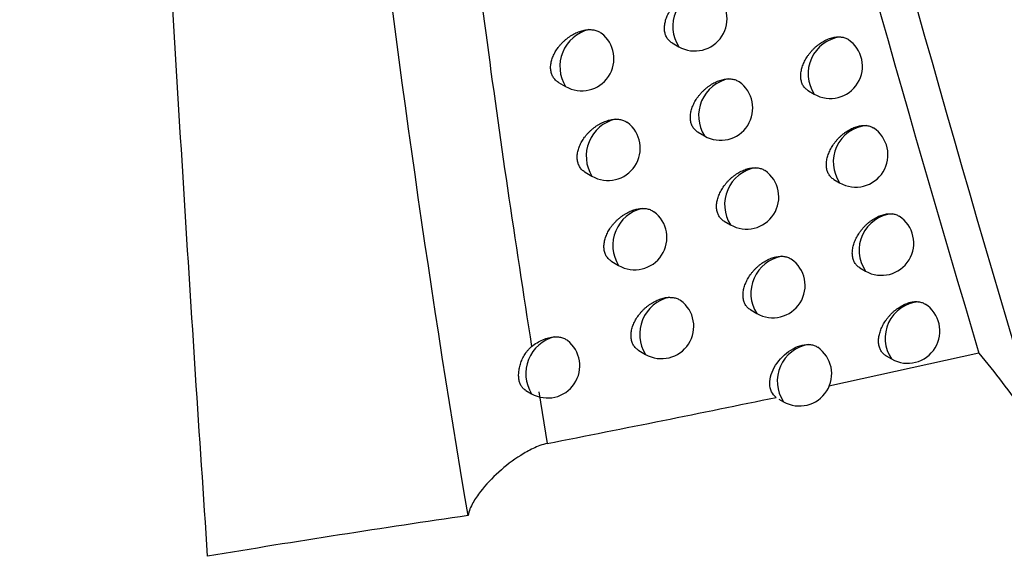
# Model space of a CAD drawing. Header units: millimetres. Extents: x -0.41 to 0.79, y -0.23 to 0.59.
# Tile 76 of 83: x 0.60524 to 0.62053, y 0.3038 to 0.31214. Entities that reach past the tile are written whole.
import ezdxf

# ---------------------------------------------------------------- set-up
doc = ezdxf.new("R2010")
doc.units = ezdxf.units.MM

msp = doc.modelspace()

# ---------------------------------------------------------------- linework, layer by layer
at = {"color": 7, "linetype": 'Continuous', "lineweight": 25}
for p, q in [((0.6153730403, 0.3117761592), (0.615472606, 0.3117186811)), ((0.6136092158, 0.3111615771), (0.6137171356, 0.3110992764)), ((0.6174857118, 0.3110330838), (0.6175753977, 0.3109813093)), ((0.6157745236, 0.3103881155), (0.6158724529, 0.3103315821)), ((0.6140202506, 0.3097680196), (0.6141263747, 0.3097067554)), ((0.6178831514, 0.3096551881), (0.6179713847, 0.3096042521)), ((0.6161803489, 0.3090053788), (0.6162766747, 0.3089497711)), ((0.6144354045, 0.3083798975), (0.61453977, 0.3083196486)), ((0.6182851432, 0.3082824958), (0.6183719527, 0.3082323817)), ((0.6165905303, 0.3076279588), (0.6166852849, 0.3075732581)), ((0.6148546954, 0.3069972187), (0.6149573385, 0.3069379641)), ((0.620133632, 0.3069584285), (0.6178051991, 0.3064446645)), ((0.6186916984, 0.3069150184), (0.6187771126, 0.3068657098)), ((0.6130979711, 0.3063785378), (0.6131877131, 0.3063267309)), ((0.6133010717, 0.3063561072), (0.61343273, 0.3055525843)), ((0.617027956, 0.3062426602), (0.6170982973, 0.306202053))]:
    msp.add_line(p, q, dxfattribs=at)
at = {"color": 9, "linetype": 'Continuous', "lineweight": 25}
for centre, radius, start, end in [((0.6159683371, 0.3120318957), 0.0005863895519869, 101.8116441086, 212.2856611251), ((0.6142183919, 0.3114108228), 0.0005901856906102, 103.9363184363, 211.8622405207), ((0.6180599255, 0.3112976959), 0.0005786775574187, 98.0004395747, 213.1437054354), ((0.6163667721, 0.3106452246), 0.000585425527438, 101.3299660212, 212.3948759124), ((0.6146266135, 0.3100186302), 0.000589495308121, 103.5704691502, 211.941549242), ((0.6184441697, 0.3099256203), 0.0005716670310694, 96.4043229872, 214.2052907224), ((0.6167694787, 0.3092638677), 0.0005843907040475, 100.8197242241, 212.5120569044), ((0.6150389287, 0.3086318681), 0.0005887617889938, 103.1844732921, 212.025626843), ((0.6188429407, 0.3085541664), 0.0005704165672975, 95.7011641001, 214.3413657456), ((0.6171764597, 0.3078878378), 0.0005832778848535, 100.2787966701, 212.6380821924), ((0.6154553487, 0.3072505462), 0.0005879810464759, 102.7770773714, 212.1149329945), ((0.6192461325, 0.3071879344), 0.0005690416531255, 94.95052459, 214.4897284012), ((0.6136901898, 0.3066379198), 0.00059103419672, 104.5365976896, 211.7703536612), ((0.6175792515, 0.3065208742), 0.0005770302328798, 98.938644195, 213.5401267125)]:
    msp.add_arc(centre, radius, start, end, dxfattribs=at)
at = {"color": 7, "linetype": 'Continuous', "lineweight": 25}
for centre, radius, start, end in [((0.6157225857, 0.3121517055), 0.0005, 240.0026882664, 54.3621730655), ((0.6139671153, 0.3115323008), 0.0005, 240.0026882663, 52.5585730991), ((0.6178253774, 0.3114143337), 0.0005, 240.0026882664, 56.4522816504), ((0.6161224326, 0.3107646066), 0.0005000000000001, 240.0026882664, 54.6998657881), ((0.6143763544, 0.3101397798), 0.0005, 240.0026882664, 52.9325704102), ((0.6182213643, 0.3100372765), 0.0005, 240.0026882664, 56.7312691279), ((0.6165266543, 0.3093827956), 0.0005, 240.0026882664, 55.0247046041), ((0.6147897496, 0.3087526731), 0.0005, 240.0026882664, 53.2932797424), ((0.6186219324, 0.3086654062), 0.0005, 240.0026882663, 57.0929988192), ((0.6169352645, 0.3080062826), 0.0005, 240.0026882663, 55.336219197), ((0.6152073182, 0.3073709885), 0.0005, 240.0026882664, 53.7312536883), ((0.6190270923, 0.3072987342), 0.0005, 240.0026882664, 57.3675830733), ((0.6134376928, 0.3067597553), 0.0005, 240.0026882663, 52.0188059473), ((0.617348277, 0.3066350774), 0.0005, 240.0026882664, 55.6337953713)]:
    msp.add_arc(centre, radius, start, end, dxfattribs=at)
for points, knots in [([(0.6314185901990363, 0.2992218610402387), (0.6300905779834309, 0.3036907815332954), (0.6288531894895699, 0.3082407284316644), (0.6265641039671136, 0.3174890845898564), (0.6255115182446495, 0.3221884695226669), (0.6235912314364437, 0.3317379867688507), (0.6227231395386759, 0.3365901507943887), (0.621173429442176, 0.3464258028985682), (0.6204916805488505, 0.3514111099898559), (0.6193162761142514, 0.3615171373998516), (0.6188208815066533, 0.3666406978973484), (0.6180186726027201, 0.3769958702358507), (0.6177118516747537, 0.3822298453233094), (0.617073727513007, 0.3981004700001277), (0.6170211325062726, 0.4089051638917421), (0.6173551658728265, 0.4199370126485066)], [0, 0, 0, 0, 0.125, 0.125, 0.2500000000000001, 0.2500000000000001, 0.3750000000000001, 0.3750000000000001, 0.5000000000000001, 0.5000000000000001, 0.6250000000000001, 0.6250000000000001, 0.7500000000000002, 0.7500000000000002, 1, 1, 1, 1]), ([(0.6081601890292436, 0.3037992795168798), (0.6080972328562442, 0.3047400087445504), (0.6079718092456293, 0.3066141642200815), (0.6077941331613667, 0.3094206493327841), (0.6076248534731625, 0.3122096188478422), (0.6074644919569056, 0.3149813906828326), (0.6073126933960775, 0.3177357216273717), (0.6071693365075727, 0.3204725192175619), (0.6070342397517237, 0.3231916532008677), (0.6069072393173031, 0.3258930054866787), (0.6067881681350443, 0.3285764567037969), (0.6066768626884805, 0.3312418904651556), (0.6065731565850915, 0.3338891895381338), (0.6064768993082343, 0.3365182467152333), (0.6063878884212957, 0.3391289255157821), (0.6063061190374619, 0.341721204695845), (0.6062308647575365, 0.344294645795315), (0.606186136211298, 0.3460058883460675), (0.6061638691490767, 0.3468577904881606)], [0, 0, 0, 0, 0.0663551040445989, 0.132195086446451, 0.1975202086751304, 0.2623307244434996, 0.3266268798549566, 0.3904089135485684, 0.4536770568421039, 0.5164315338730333, 0.5786725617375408, 0.6404003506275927, 0.7016151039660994, 0.7623170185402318, 0.8225062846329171, 0.8821830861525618, 0.9413476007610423, 1, 1, 1, 1]), ([(0.506497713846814, 0.3192110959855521), (0.5094315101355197, 0.3161644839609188), (0.5125706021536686, 0.3131626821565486), (0.5167535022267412, 0.3094669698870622), (0.5176035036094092, 0.3087302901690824), (0.5193254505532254, 0.3072661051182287), (0.5201977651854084, 0.3065382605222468), (0.5228485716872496, 0.3043674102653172), (0.5246608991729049, 0.3029370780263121), (0.5339463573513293, 0.2958692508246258), (0.5420874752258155, 0.2904819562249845), (0.5553829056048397, 0.2828069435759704), (0.5599638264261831, 0.2803352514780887), (0.5694165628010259, 0.2755646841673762), (0.5742890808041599, 0.2732655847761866), (0.5818177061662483, 0.269946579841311), (0.5843639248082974, 0.2688618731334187), (0.5882387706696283, 0.2672675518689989), (0.5895399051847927, 0.2667414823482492), (0.5921534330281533, 0.265703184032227), (0.5934667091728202, 0.2651905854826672), (0.6000654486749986, 0.2626601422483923), (0.6054478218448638, 0.2607397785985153), (0.6109324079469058, 0.2589222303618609)], [0, 0, 0, 0, 0.1250000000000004, 0.1250000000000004, 0.1562500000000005, 0.1562500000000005, 0.1875000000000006, 0.1875000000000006, 0.2500000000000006, 0.2500000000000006, 0.5000000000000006, 0.5000000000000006, 0.6250000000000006, 0.6250000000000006, 0.7500000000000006, 0.7500000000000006, 0.8125000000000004, 0.8125000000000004, 0.8437500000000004, 0.8437500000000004, 0.8750000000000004, 0.8750000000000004, 1, 1, 1, 1]), ([(0.6117376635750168, 0.3181716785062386), (0.6117646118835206, 0.3179134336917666), (0.6118186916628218, 0.3173951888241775), (0.6119597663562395, 0.3161023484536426), (0.6121722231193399, 0.3142771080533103), (0.6124758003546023, 0.3119099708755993), (0.6128119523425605, 0.3094945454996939), (0.6130621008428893, 0.3078770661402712), (0.6131887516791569, 0.3070581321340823)], [0, 0, 0, 0, 0.0688124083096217, 0.1380925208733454, 0.3452698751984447, 0.5579613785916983, 0.7761946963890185, 1, 1, 1, 1]), ([(0.6153731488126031, 0.3117763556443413), (0.615371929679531, 0.3117769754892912), (0.6153620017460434, 0.3117820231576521), (0.6153454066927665, 0.3117943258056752), (0.6153234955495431, 0.3118133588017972), (0.6153041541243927, 0.3118356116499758), (0.6152877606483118, 0.3118600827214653), (0.6152744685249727, 0.3118864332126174), (0.6152641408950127, 0.3119144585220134), (0.615256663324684, 0.3119446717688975), (0.6152523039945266, 0.3119762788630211), (0.6152509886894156, 0.3120088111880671), (0.6152525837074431, 0.3120421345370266), (0.6152571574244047, 0.3120767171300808), (0.6152646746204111, 0.3121118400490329), (0.6152749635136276, 0.3121470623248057), (0.6152879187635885, 0.3121822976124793), (0.6153036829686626, 0.3122178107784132), (0.6153220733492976, 0.3122530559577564), (0.615342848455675, 0.3122876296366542), (0.615365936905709, 0.3123214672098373), (0.6153914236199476, 0.3123546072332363), (0.6154190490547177, 0.3123866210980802), (0.615448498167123, 0.312417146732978), (0.6154797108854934, 0.3124461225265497), (0.6155126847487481, 0.3124734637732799), (0.6155470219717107, 0.3124987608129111), (0.6155823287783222, 0.3125217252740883), (0.615618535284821, 0.3125423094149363), (0.6156556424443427, 0.3125604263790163), (0.6156930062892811, 0.3125756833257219), (0.6157301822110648, 0.3125879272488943), (0.6157671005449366, 0.3125971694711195), (0.6158038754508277, 0.3126033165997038), (0.6158308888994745, 0.3126055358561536), (0.6158455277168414, 0.3126058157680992), (0.615848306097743, 0.3126058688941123)], [0, 0, 0, 0, 0.0042899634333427, 0.0349350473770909, 0.0658012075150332, 0.0973737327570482, 0.1291941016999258, 0.1590599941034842, 0.1891392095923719, 0.2198954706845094, 0.2508871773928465, 0.2802579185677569, 0.3098335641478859, 0.3400534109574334, 0.3704946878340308, 0.3998705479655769, 0.4294462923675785, 0.4596456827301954, 0.4900575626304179, 0.5199196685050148, 0.5499819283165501, 0.5806670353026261, 0.6115638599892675, 0.6421769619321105, 0.6729953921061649, 0.7044548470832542, 0.7361332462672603, 0.7674349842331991, 0.7989499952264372, 0.8311359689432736, 0.8635533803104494, 0.8951687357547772, 0.9270047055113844, 0.9595408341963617, 0.9923210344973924, 0.9999999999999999, 0.9999999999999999, 0.9999999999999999, 0.9999999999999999]), ([(0.6136093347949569, 0.3111617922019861), (0.6136079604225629, 0.3111624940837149), (0.6135976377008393, 0.3111677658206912), (0.6135804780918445, 0.3111804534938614), (0.6135579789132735, 0.3111999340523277), (0.613538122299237, 0.3112226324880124), (0.6135213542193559, 0.3112474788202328), (0.61350781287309, 0.3112741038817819), (0.6134973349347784, 0.3113022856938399), (0.6134897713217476, 0.3113326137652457), (0.6134854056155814, 0.3113642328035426), (0.6134841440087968, 0.3113966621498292), (0.6134858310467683, 0.3114297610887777), (0.61349053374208, 0.3114640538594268), (0.6134982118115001, 0.3114988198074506), (0.6135086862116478, 0.3115336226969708), (0.61352184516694, 0.3115683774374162), (0.6135378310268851, 0.3116033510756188), (0.6135564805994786, 0.3116380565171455), (0.6135775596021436, 0.3116720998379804), (0.6136010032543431, 0.311705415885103), (0.6136268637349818, 0.3117379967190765), (0.6136549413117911, 0.311769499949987), (0.6136849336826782, 0.311799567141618), (0.613716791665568, 0.3118281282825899), (0.6137504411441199, 0.3118550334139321), (0.6137855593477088, 0.3118799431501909), (0.613821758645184, 0.3119025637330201), (0.6138589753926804, 0.3119228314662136), (0.6138971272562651, 0.3119406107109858), (0.6139346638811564, 0.3119551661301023), (0.6139711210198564, 0.3119666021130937), (0.6140064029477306, 0.3119750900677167), (0.6140416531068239, 0.3119811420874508), (0.61406469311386, 0.3119828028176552), (0.6140762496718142, 0.3119836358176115)], [0, 0, 0, 0, 0.0048077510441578, 0.0361103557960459, 0.06764126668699, 0.0999044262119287, 0.1324256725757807, 0.1627066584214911, 0.1932057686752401, 0.2243985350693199, 0.25583302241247, 0.2854616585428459, 0.3152974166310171, 0.3457839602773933, 0.3764939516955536, 0.4061141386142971, 0.4359349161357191, 0.4663798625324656, 0.4970367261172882, 0.5272669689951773, 0.5576979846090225, 0.5887515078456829, 0.6200156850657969, 0.651210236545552, 0.6826119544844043, 0.7146584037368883, 0.7469242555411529, 0.7790298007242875, 0.8113526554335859, 0.84435829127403, 0.8775991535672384, 0.9077320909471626, 0.9380448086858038, 0.9689241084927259, 1, 1, 1, 1]), ([(0.6140762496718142, 0.3119836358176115), (0.6140984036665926, 0.3119836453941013), (0.6141319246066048, 0.3119836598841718), (0.6141733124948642, 0.3119756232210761), (0.6142029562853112, 0.3119668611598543), (0.6142304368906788, 0.3119550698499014), (0.6142531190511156, 0.3119426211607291), (0.6142657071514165, 0.3119329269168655), (0.6142707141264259, 0.3119290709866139)], [0, 0, 0, 0, 0.2969706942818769, 0.4493427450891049, 0.6028355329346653, 0.751471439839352, 0.9011466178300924, 1, 1, 1, 1]), ([(0.6174858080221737, 0.3110332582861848), (0.6174847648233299, 0.3110337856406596), (0.6174752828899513, 0.3110385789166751), (0.6174593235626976, 0.3110504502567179), (0.6174380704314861, 0.3110689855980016), (0.6174193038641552, 0.3110907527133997), (0.6174033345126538, 0.311114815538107), (0.6173903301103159, 0.3111408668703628), (0.6173801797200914, 0.3111687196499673), (0.617372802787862, 0.3111988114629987), (0.6173684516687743, 0.3112304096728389), (0.6173670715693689, 0.3112630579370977), (0.6173685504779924, 0.3112966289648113), (0.6173729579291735, 0.3113315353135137), (0.617380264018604, 0.3113670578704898), (0.6173903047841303, 0.3114027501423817), (0.6174029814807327, 0.3114385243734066), (0.6174184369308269, 0.3114746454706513), (0.6174364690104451, 0.3115105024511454), (0.6174568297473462, 0.3115456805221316), (0.6174794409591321, 0.311580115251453), (0.6175044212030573, 0.311613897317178), (0.6175314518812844, 0.3116465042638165), (0.6175602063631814, 0.3116775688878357), (0.6175906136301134, 0.311707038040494), (0.6176227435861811, 0.3117348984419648), (0.6176561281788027, 0.3117606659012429), (0.6176903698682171, 0.3117840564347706), (0.6177253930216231, 0.3118050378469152), (0.6177612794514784, 0.3118235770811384), (0.6177973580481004, 0.3118392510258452), (0.6178331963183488, 0.3118519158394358), (0.6178687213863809, 0.3118615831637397), (0.6179041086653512, 0.3118682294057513), (0.6179343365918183, 0.3118711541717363), (0.6179594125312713, 0.3118717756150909), (0.617972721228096, 0.3118710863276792), (0.6179793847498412, 0.3118707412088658)], [0, 0, 0, 0, 0.0036617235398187, 0.0332824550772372, 0.0631145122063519, 0.0936192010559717, 0.1243588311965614, 0.153444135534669, 0.1827354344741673, 0.2126792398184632, 0.2428494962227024, 0.2715975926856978, 0.3005458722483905, 0.3301239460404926, 0.35991876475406, 0.388681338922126, 0.4176406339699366, 0.4472154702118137, 0.4770008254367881, 0.5061149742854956, 0.5354261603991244, 0.5653528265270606, 0.5954896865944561, 0.6251309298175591, 0.6549730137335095, 0.6854440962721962, 0.7161308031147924, 0.7462377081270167, 0.7765510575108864, 0.8075146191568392, 0.838702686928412, 0.8690029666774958, 0.8995146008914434, 0.9306959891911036, 0.9621103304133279, 0.9810290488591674, 1, 1, 1, 1]), ([(0.6179793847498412, 0.3118707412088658), (0.6179992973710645, 0.3118682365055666), (0.6180294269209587, 0.3118644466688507), (0.6180653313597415, 0.3118511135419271), (0.6180865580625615, 0.3118410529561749), (0.6180977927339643, 0.3118332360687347), (0.6181012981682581, 0.3118307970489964)], [0, 0, 0, 0, 0.4416255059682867, 0.6682182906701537, 0.8964777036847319, 1, 1, 1, 1]), ([(0.6157746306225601, 0.3103883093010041), (0.6157734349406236, 0.3103889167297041), (0.6157635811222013, 0.3103939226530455), (0.6157470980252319, 0.3104061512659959), (0.6157253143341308, 0.3104250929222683), (0.615706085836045, 0.3104472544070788), (0.6156897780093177, 0.3104716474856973), (0.6156765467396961, 0.3104979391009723), (0.6156662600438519, 0.3105259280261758), (0.6156588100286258, 0.3105561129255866), (0.6156544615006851, 0.3105877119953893), (0.6156531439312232, 0.3106202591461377), (0.6156547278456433, 0.3106536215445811), (0.6156592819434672, 0.3106882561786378), (0.6156667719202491, 0.3107234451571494), (0.6156770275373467, 0.3107587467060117), (0.6156899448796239, 0.3107940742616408), (0.6157056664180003, 0.3108296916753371), (0.6157240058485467, 0.3108650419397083), (0.6157447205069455, 0.3108997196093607), (0.6157677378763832, 0.3109336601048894), (0.6157931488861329, 0.3109669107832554), (0.6158206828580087, 0.3109990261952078), (0.6158500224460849, 0.3110296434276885), (0.6158811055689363, 0.3110587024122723), (0.6159139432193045, 0.3110861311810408), (0.6159481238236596, 0.3111115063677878), (0.6159832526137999, 0.3111345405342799), (0.6160192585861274, 0.3111551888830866), (0.6160561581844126, 0.3111733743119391), (0.616093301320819, 0.3111886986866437), (0.6161302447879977, 0.3112010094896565), (0.6161669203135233, 0.3112103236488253), (0.6162034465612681, 0.3112165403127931), (0.6162317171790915, 0.3112189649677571), (0.6162476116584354, 0.311219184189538), (0.6162517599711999, 0.3112192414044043)], [0, 0, 0, 0, 0.004212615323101, 0.0347168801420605, 0.0654407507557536, 0.0968657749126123, 0.1285365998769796, 0.1583072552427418, 0.1882902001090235, 0.2189466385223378, 0.2498371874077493, 0.2791437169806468, 0.3086546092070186, 0.3388080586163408, 0.3691824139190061, 0.3984979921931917, 0.4280132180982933, 0.4581516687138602, 0.4885026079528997, 0.5182814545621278, 0.5482602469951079, 0.578861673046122, 0.6096749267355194, 0.6401643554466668, 0.6708586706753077, 0.702193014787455, 0.7337461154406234, 0.7648825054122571, 0.7962313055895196, 0.8282485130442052, 0.8604963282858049, 0.8919224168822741, 0.9235678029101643, 0.955908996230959, 0.9884926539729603, 1, 1, 1, 1]), ([(0.6162517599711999, 0.3112192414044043), (0.6162623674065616, 0.3112189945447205), (0.6162836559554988, 0.3112184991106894), (0.6163142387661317, 0.3112139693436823), (0.6163437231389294, 0.3112066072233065), (0.6163712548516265, 0.3111960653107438), (0.6163938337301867, 0.3111847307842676), (0.6164061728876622, 0.3111758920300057), (0.6164109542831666, 0.3111724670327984)], [0, 0, 0, 0, 0.1751075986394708, 0.3514314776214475, 0.5315909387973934, 0.7130755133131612, 0.8888174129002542, 1, 1, 1, 1]), ([(0.6140203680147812, 0.3097682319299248), (0.6140190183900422, 0.309768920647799), (0.6140087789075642, 0.3097741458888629), (0.6139917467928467, 0.3097867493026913), (0.6139693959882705, 0.309806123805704), (0.613949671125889, 0.3098287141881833), (0.6139330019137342, 0.3098534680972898), (0.6139195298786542, 0.3098800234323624), (0.6139090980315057, 0.3099081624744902), (0.6139015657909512, 0.3099384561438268), (0.6138972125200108, 0.3099700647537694), (0.6138959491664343, 0.3100025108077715), (0.6138976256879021, 0.310035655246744), (0.6139023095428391, 0.3100700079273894), (0.6139099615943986, 0.3101048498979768), (0.613920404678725, 0.3101397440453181), (0.6139335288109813, 0.3101746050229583), (0.6139494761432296, 0.3102096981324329), (0.6139680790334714, 0.310244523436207), (0.6139891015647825, 0.3102786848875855), (0.6140124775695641, 0.3103121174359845), (0.6140382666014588, 0.3103448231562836), (0.6140662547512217, 0.3103764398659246), (0.6140961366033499, 0.310406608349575), (0.6141278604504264, 0.3104352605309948), (0.6141613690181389, 0.3104622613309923), (0.6141963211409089, 0.3104872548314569), (0.6142323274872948, 0.3105099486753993), (0.6142693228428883, 0.310530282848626), (0.6143072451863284, 0.3105481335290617), (0.6143448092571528, 0.3105628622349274), (0.6143815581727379, 0.3105745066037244), (0.6144173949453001, 0.3105831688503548), (0.6144531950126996, 0.3105892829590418), (0.6144765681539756, 0.3105908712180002), (0.6144882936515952, 0.3105916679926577)], [0, 0, 0, 0, 0.0047335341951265, 0.0359129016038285, 0.0673190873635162, 0.0994520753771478, 0.1318409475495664, 0.162056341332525, 0.1924889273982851, 0.2236118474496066, 0.2549751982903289, 0.2845775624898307, 0.3143867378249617, 0.3448457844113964, 0.3755280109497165, 0.4051278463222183, 0.4349283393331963, 0.4653535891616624, 0.4959911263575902, 0.5261742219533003, 0.5565582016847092, 0.5875655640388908, 0.618784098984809, 0.6498825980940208, 0.6811881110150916, 0.7131383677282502, 0.7453082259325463, 0.7772650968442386, 0.8094386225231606, 0.8422931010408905, 0.8753822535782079, 0.9060379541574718, 0.9368852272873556, 0.9683374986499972, 1, 1, 1, 1]), ([(0.6144882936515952, 0.3105916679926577), (0.61451028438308, 0.3105915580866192), (0.614543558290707, 0.3105913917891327), (0.614584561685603, 0.3105831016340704), (0.6146139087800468, 0.3105741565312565), (0.6146410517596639, 0.3105621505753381), (0.6146622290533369, 0.3105503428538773), (0.614673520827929, 0.310541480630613), (0.6146773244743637, 0.3105384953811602)], [0, 0, 0, 0, 0.3039073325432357, 0.4598384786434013, 0.6169165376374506, 0.7690242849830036, 0.9221955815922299, 0.9999999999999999, 0.9999999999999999, 0.9999999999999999, 0.9999999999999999]), ([(0.6178832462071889, 0.3096553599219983), (0.6178822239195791, 0.3096558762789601), (0.6178728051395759, 0.309660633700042), (0.6178569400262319, 0.3096724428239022), (0.617835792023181, 0.309690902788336), (0.6178171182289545, 0.309712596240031), (0.6178012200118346, 0.3097365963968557), (0.6177882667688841, 0.309762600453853), (0.6177781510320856, 0.3097904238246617), (0.6177707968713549, 0.3098204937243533), (0.6177664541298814, 0.3098520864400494), (0.6177650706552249, 0.3098847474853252), (0.6177665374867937, 0.3099183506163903), (0.6177709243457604, 0.3099533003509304), (0.6177782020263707, 0.3099888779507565), (0.617788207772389, 0.3100246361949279), (0.6178008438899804, 0.3100604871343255), (0.6178162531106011, 0.3100966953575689), (0.6178342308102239, 0.3101326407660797), (0.6178545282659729, 0.3101679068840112), (0.6178770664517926, 0.3102024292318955), (0.6179019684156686, 0.310236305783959), (0.6179289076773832, 0.3102690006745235), (0.6179575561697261, 0.3103001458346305), (0.6179878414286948, 0.3103296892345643), (0.6180198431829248, 0.3103576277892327), (0.6180530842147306, 0.3103834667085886), (0.618087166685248, 0.3104069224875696), (0.6181220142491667, 0.3104279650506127), (0.6181577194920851, 0.3104465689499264), (0.6181936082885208, 0.3104623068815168), (0.6182292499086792, 0.3104750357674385), (0.618264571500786, 0.3104847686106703), (0.6182997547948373, 0.3104914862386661), (0.618330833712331, 0.310494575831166), (0.618357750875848, 0.3104952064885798), (0.6183728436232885, 0.3104942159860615), (0.6183804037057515, 0.310493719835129)], [0, 0, 0, 0, 0.0035847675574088, 0.0330280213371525, 0.0626810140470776, 0.0930012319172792, 0.1235543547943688, 0.1524954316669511, 0.1816412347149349, 0.2114353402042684, 0.2414543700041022, 0.2700806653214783, 0.2989062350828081, 0.3283587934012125, 0.3580271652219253, 0.3866699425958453, 0.4155087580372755, 0.4449612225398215, 0.4746236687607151, 0.5035996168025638, 0.5327719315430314, 0.5625579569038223, 0.5925537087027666, 0.6220258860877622, 0.651698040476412, 0.6819967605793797, 0.7125103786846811, 0.7424180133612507, 0.772530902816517, 0.8032903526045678, 0.8342730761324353, 0.8643584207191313, 0.8946536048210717, 0.9256136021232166, 0.9568047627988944, 0.9783631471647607, 1, 1, 1, 1]), ([(0.6183804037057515, 0.310493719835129), (0.6183903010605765, 0.3104925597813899), (0.6184101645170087, 0.3104902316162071), (0.6184383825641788, 0.3104829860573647), (0.6184651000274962, 0.3104726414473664), (0.6184841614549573, 0.3104632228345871), (0.6184935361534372, 0.3104564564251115), (0.6184953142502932, 0.3104551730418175)], [0, 0, 0, 0, 0.2317603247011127, 0.465130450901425, 0.7035770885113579, 0.9437775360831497, 1, 1, 1, 1]), ([(0.6161804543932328, 0.3090055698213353), (0.616179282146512, 0.309006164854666), (0.616169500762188, 0.3090111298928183), (0.6161531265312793, 0.3090232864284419), (0.6161314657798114, 0.3090421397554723), (0.6161123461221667, 0.3090642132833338), (0.6160961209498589, 0.3090885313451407), (0.6160829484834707, 0.3091147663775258), (0.616072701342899, 0.3091427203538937), (0.6160652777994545, 0.3091728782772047), (0.616060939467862, 0.3092044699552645), (0.6160596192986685, 0.3092370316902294), (0.6160611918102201, 0.3092704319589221), (0.6160657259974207, 0.309305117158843), (0.6160731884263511, 0.3093403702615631), (0.616083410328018, 0.3093757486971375), (0.6160962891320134, 0.3094111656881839), (0.6161119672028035, 0.3094468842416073), (0.6161302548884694, 0.3094823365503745), (0.6161509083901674, 0.3095171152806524), (0.6161738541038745, 0.3095511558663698), (0.6161991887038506, 0.309584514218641), (0.6162266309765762, 0.3096167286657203), (0.6162558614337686, 0.3096474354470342), (0.6162868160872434, 0.3096765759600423), (0.6163195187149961, 0.309704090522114), (0.6163535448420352, 0.309729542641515), (0.6163884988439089, 0.3097526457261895), (0.616424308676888, 0.309773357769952), (0.6164610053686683, 0.3097916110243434), (0.6164979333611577, 0.3098070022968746), (0.6165346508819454, 0.3098193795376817), (0.6165710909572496, 0.3098287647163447), (0.616607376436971, 0.3098350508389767), (0.6166369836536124, 0.309837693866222), (0.6166541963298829, 0.3098378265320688), (0.616659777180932, 0.3098378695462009)], [0, 0, 0, 0, 0.004133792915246, 0.0344929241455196, 0.0650701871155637, 0.0963434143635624, 0.1278604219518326, 0.1575291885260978, 0.1874091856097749, 0.2179590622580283, 0.2487416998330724, 0.27797567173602, 0.3074134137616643, 0.3374919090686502, 0.3677907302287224, 0.3970372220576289, 0.4264830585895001, 0.4565514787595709, 0.4868323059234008, 0.5165198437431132, 0.546407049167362, 0.5769164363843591, 0.6076376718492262, 0.6379970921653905, 0.6685608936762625, 0.6997635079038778, 0.7311846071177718, 0.7621514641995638, 0.7933298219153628, 0.8251738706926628, 0.8572476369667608, 0.8884819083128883, 0.9199341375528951, 0.9520777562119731, 0.9844622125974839, 1, 1, 1, 1]), ([(0.616659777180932, 0.3098378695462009), (0.6166702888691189, 0.3098375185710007), (0.616691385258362, 0.3098368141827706), (0.6167216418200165, 0.309831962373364), (0.6167507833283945, 0.3098242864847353), (0.6167779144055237, 0.3098133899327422), (0.6167987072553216, 0.3098026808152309), (0.6168095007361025, 0.309794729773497), (0.6168128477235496, 0.3097922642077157)], [0, 0, 0, 0, 0.180932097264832, 0.3631209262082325, 0.5492729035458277, 0.7367940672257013, 0.9183815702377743, 1, 1, 1, 1]), ([(0.6144355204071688, 0.3083801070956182), (0.6144341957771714, 0.308380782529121), (0.6144240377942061, 0.3083859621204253), (0.6144071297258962, 0.3083984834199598), (0.6143849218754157, 0.3084177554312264), (0.6143653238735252, 0.3084402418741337), (0.6143487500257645, 0.308464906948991), (0.6143353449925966, 0.3084913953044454), (0.6143249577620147, 0.3085194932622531), (0.6143174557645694, 0.3085497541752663), (0.6143131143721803, 0.3085813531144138), (0.6143118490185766, 0.3086138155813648), (0.6143135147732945, 0.3086470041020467), (0.6143181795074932, 0.3086814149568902), (0.6143258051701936, 0.3087163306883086), (0.6143362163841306, 0.3087513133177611), (0.6143493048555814, 0.3087862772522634), (0.6143652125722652, 0.3088214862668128), (0.614383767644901, 0.308856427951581), (0.6144047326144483, 0.3088907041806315), (0.6144280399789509, 0.3089242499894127), (0.614453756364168, 0.3089570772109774), (0.6144816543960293, 0.3089888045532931), (0.6145114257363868, 0.309019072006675), (0.6145430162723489, 0.3090478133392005), (0.6145763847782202, 0.3090749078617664), (0.6146111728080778, 0.3090999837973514), (0.6146469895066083, 0.3091227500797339), (0.614683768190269, 0.309143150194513), (0.6147214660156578, 0.3091610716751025), (0.6147590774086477, 0.3091759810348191), (0.6147961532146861, 0.3091878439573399), (0.6148325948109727, 0.3091966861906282), (0.6148689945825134, 0.3092028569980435), (0.6148927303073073, 0.309204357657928), (0.614904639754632, 0.3092051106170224)], [0, 0, 0, 0, 0.0046567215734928, 0.0357102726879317, 0.0669891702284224, 0.0989895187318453, 0.1312436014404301, 0.161387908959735, 0.1917484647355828, 0.2227960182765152, 0.2540827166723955, 0.2836512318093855, 0.3134262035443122, 0.3438499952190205, 0.374496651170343, 0.404067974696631, 0.4338399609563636, 0.4642370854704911, 0.4948467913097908, 0.5249753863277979, 0.5553049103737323, 0.5862584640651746, 0.6174236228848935, 0.6484206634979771, 0.6796245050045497, 0.7114728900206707, 0.7435409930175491, 0.775346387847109, 0.8073677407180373, 0.8400680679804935, 0.8730024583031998, 0.9042179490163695, 0.9356381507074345, 0.9677063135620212, 1, 1, 1, 1]), ([(0.614904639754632, 0.3092051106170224), (0.6149264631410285, 0.3092048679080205), (0.6149594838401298, 0.3092045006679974), (0.6150000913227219, 0.3091959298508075), (0.6150291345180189, 0.309186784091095), (0.6150559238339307, 0.3091745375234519), (0.615075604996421, 0.3091634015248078), (0.6150856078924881, 0.3091554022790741), (0.6150882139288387, 0.3091533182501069)], [0, 0, 0, 0, 0.3113293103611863, 0.4710685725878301, 0.6319827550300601, 0.7878052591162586, 0.9447172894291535, 1, 1, 1, 1]), ([(0.6182852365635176, 0.3082826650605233), (0.6182842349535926, 0.3082831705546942), (0.6182748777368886, 0.3082878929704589), (0.6182591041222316, 0.3082996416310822), (0.6182380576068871, 0.308318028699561), (0.6182194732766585, 0.3083396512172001), (0.6182036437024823, 0.3083635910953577), (0.6181907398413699, 0.3083895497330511), (0.6181806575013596, 0.3084173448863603), (0.6181733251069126, 0.3084473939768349), (0.6181689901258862, 0.3084789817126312), (0.6181676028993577, 0.3085116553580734), (0.6181690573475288, 0.3085452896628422), (0.6181734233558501, 0.3085802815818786), (0.618180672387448, 0.3086159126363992), (0.6181906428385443, 0.3086517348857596), (0.6182032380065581, 0.3086876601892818), (0.6182186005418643, 0.3087239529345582), (0.6182365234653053, 0.3087599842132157), (0.6182567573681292, 0.308795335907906), (0.6182792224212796, 0.3088299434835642), (0.6183040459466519, 0.3088639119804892), (0.6183308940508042, 0.3088966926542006), (0.6183594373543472, 0.3089279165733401), (0.6183896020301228, 0.3089575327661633), (0.6184214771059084, 0.3089855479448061), (0.6184545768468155, 0.3090114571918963), (0.6184885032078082, 0.3090349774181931), (0.6185231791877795, 0.309056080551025), (0.6185587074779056, 0.3090747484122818), (0.6185944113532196, 0.3090905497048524), (0.6186298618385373, 0.3091033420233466), (0.6186649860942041, 0.3091131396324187), (0.6186999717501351, 0.3091199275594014), (0.6187319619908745, 0.3091231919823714), (0.6187608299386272, 0.3091238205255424), (0.6187777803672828, 0.3091224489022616), (0.6187862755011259, 0.3091217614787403)], [0, 0, 0, 0, 0.0035072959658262, 0.0327657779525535, 0.0622323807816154, 0.0923607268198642, 0.1227199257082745, 0.151507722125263, 0.1804989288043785, 0.2101340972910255, 0.2399926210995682, 0.2684867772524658, 0.2971792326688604, 0.3264956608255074, 0.3560268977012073, 0.3845392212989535, 0.4132468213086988, 0.4425659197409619, 0.4720943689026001, 0.5009221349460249, 0.529945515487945, 0.5595805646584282, 0.5894247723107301, 0.618719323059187, 0.6482129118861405, 0.6783303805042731, 0.7086619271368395, 0.7383633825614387, 0.7682688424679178, 0.7988170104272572, 0.8295871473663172, 0.859451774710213, 0.8895246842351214, 0.9202573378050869, 0.9512193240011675, 0.9755523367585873, 1, 1, 1, 1]), ([(0.6187862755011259, 0.3091217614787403), (0.6187960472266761, 0.3091204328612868), (0.6188156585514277, 0.3091177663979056), (0.6188433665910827, 0.3091099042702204), (0.6188696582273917, 0.3090994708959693), (0.6188855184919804, 0.3090899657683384), (0.6188933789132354, 0.3090852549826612)], [0, 0, 0, 0, 0.2471140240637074, 0.4959444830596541, 0.7501877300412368, 1, 1, 1, 1]), ([(0.6165906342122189, 0.3076281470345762), (0.616589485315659, 0.30762872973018), (0.6165797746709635, 0.3076336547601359), (0.6165635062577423, 0.307645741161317), (0.6165419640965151, 0.3076645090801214), (0.6165229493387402, 0.3076864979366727), (0.6165068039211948, 0.3077107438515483), (0.6164936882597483, 0.3077369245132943), (0.6164834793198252, 0.3077648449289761), (0.6164760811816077, 0.3077949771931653), (0.6164717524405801, 0.3078265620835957), (0.6164704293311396, 0.3078591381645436), (0.6164719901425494, 0.3078925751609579), (0.6164765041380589, 0.3079273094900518), (0.6164839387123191, 0.3079626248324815), (0.6164941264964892, 0.3079980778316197), (0.6165069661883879, 0.308033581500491), (0.6165226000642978, 0.3080693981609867), (0.6165408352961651, 0.3081049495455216), (0.6165614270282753, 0.3081398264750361), (0.6165843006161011, 0.308173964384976), (0.616609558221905, 0.308207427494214), (0.6166369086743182, 0.3082397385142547), (0.6166660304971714, 0.3082705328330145), (0.6166968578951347, 0.3082997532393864), (0.6167294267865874, 0.3083273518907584), (0.6167633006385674, 0.3083528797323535), (0.6167980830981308, 0.3083760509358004), (0.6168337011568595, 0.3083968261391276), (0.6168701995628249, 0.3084151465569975), (0.6169069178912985, 0.3084306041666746), (0.616943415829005, 0.3084430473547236), (0.6169796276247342, 0.3084525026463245), (0.6170156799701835, 0.3084588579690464), (0.6170467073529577, 0.3084617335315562), (0.6170653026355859, 0.3084617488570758), (0.6170723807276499, 0.3084617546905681)], [0, 0, 0, 0, 0.0040537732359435, 0.0342630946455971, 0.0646890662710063, 0.0958058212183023, 0.1271643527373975, 0.1567243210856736, 0.1864944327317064, 0.2169307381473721, 0.247598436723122, 0.2767513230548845, 0.3061073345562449, 0.3361021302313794, 0.3663166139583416, 0.3954850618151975, 0.4248524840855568, 0.4548416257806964, 0.485043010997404, 0.5146310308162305, 0.544418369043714, 0.5748271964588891, 0.6054478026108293, 0.6356706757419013, 0.6660973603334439, 0.6971614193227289, 0.7284436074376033, 0.7592364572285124, 0.7902398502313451, 0.821906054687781, 0.8538010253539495, 0.884840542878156, 0.9160966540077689, 0.9480396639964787, 0.9802218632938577, 1, 1, 1, 1]), ([(0.6170723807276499, 0.3084617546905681), (0.6170827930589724, 0.3084612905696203), (0.6171036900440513, 0.3084603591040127), (0.6171336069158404, 0.308455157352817), (0.6171623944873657, 0.3084471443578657), (0.6171890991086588, 0.3084358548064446), (0.6172081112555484, 0.308425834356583), (0.6172173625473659, 0.3084188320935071), (0.6172192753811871, 0.3084173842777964)], [0, 0, 0, 0, 0.1873557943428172, 0.3760129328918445, 0.5687739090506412, 0.762952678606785, 0.950987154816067, 0.9999999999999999, 0.9999999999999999, 0.9999999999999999, 0.9999999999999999]), ([(0.614854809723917, 0.3069974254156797), (0.6148535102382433, 0.306998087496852), (0.6148434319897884, 0.3070032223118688), (0.6148266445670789, 0.3070156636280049), (0.6148045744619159, 0.3070348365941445), (0.6147850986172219, 0.3070572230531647), (0.6147686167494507, 0.3070818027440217), (0.6147552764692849, 0.307108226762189), (0.6147449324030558, 0.3071362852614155), (0.61473745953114, 0.3071665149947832), (0.6147331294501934, 0.3071981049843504), (0.614731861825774, 0.3072305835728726), (0.6147335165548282, 0.3072638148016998), (0.6147381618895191, 0.3072982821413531), (0.6147457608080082, 0.3073332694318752), (0.6147561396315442, 0.3073683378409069), (0.6147691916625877, 0.3074034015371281), (0.6147850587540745, 0.3074387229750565), (0.6148035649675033, 0.307473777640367), (0.6148244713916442, 0.3075081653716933), (0.6148477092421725, 0.307541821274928), (0.6148733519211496, 0.3075747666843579), (0.614901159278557, 0.3076066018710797), (0.6149308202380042, 0.3076369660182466), (0.6149622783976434, 0.3076657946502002), (0.6149955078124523, 0.3076929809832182), (0.6150301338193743, 0.3077181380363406), (0.6150657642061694, 0.3077409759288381), (0.61510233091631, 0.3077614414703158), (0.6151398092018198, 0.3077794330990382), (0.615177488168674, 0.3077945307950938), (0.6152149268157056, 0.3078066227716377), (0.6152520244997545, 0.307815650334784), (0.6152890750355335, 0.3078218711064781), (0.6153132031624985, 0.3078232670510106), (0.6153253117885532, 0.3078239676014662)], [0, 0, 0, 0, 0.0045776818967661, 0.0355025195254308, 0.0666512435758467, 0.0985161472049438, 0.1306326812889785, 0.1607002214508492, 0.1909830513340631, 0.2219495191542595, 0.2531538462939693, 0.2826808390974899, 0.3124138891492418, 0.3427945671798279, 0.3733977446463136, 0.4029323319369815, 0.4326675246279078, 0.4630280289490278, 0.4936013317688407, 0.5236680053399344, 0.5539355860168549, 0.5848276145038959, 0.6159315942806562, 0.6468216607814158, 0.6779182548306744, 0.7096589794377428, 0.7416194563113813, 0.7732703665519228, 0.8051364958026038, 0.8376794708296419, 0.8704558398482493, 0.9022686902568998, 0.9343008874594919, 0.9670291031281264, 0.9999999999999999, 0.9999999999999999, 0.9999999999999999, 0.9999999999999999]), ([(0.6153253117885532, 0.3078239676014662), (0.6153469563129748, 0.3078235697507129), (0.6153797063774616, 0.3078229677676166), (0.6154199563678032, 0.3078141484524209), (0.6154485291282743, 0.3078045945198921), (0.6154770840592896, 0.307792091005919), (0.6154932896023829, 0.307779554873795), (0.6155020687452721, 0.3077727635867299)], [0, 0, 0, 0, 0.3202939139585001, 0.4846327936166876, 0.65018042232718, 0.8104897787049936, 1, 1, 1, 1]), ([(0.6186917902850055, 0.3069151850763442), (0.6186908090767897, 0.3069156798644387), (0.6186815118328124, 0.3069203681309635), (0.6186658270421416, 0.3069320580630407), (0.6186448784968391, 0.3069503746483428), (0.6186263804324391, 0.3069719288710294), (0.6186106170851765, 0.3069958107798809), (0.6185977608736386, 0.3070217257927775), (0.618587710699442, 0.3070494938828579), (0.6185803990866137, 0.3070795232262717), (0.6185760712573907, 0.3071111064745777), (0.6185746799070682, 0.3071437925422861), (0.6185761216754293, 0.3071774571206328), (0.6185804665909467, 0.3072124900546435), (0.6185876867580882, 0.3072481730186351), (0.6185976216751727, 0.3072840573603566), (0.6186101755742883, 0.3073200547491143), (0.6186254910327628, 0.3073564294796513), (0.6186433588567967, 0.3073925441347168), (0.6186635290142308, 0.3074279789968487), (0.6186859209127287, 0.3074626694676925), (0.6187106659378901, 0.3074967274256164), (0.6187374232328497, 0.307529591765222), (0.6187658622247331, 0.3075608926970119), (0.6187959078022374, 0.3075905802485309), (0.6188276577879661, 0.307618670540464), (0.6188606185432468, 0.3076446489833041), (0.6188943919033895, 0.307668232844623), (0.6189289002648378, 0.3076893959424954), (0.618964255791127, 0.3077081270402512), (0.6189997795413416, 0.3077239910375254), (0.6190350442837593, 0.307736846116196), (0.6190699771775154, 0.3077467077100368), (0.6191047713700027, 0.307753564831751), (0.619137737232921, 0.3077570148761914), (0.6191686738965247, 0.3077576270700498), (0.6191875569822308, 0.3077557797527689), (0.6191970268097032, 0.3077548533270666)], [0, 0, 0, 0, 0.003429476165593, 0.0324953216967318, 0.061767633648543, 0.0916961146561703, 0.1218533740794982, 0.1504783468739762, 0.1793053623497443, 0.2087718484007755, 0.2384600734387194, 0.266811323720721, 0.2953598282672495, 0.3245290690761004, 0.3539120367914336, 0.3822828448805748, 0.4108480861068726, 0.4400224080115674, 0.4694053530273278, 0.4980745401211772, 0.5269385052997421, 0.5564118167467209, 0.586093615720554, 0.6152015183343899, 0.6445074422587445, 0.6744342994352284, 0.7045743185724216, 0.7340621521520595, 0.7637526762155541, 0.794081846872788, 0.8246316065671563, 0.8542691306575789, 0.8841133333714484, 0.9146120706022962, 0.9453382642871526, 0.9725872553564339, 1, 1, 1, 1]), ([(0.6191970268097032, 0.3077548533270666), (0.6192066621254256, 0.307753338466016), (0.6192259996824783, 0.3077502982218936), (0.6192532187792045, 0.3077418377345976), (0.619276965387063, 0.3077318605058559), (0.6192905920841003, 0.3077232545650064), (0.6192963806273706, 0.3077195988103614)], [0, 0, 0, 0, 0.2634622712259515, 0.5287545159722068, 0.799817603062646, 1, 1, 1, 1]), ([(0.6131887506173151, 0.3070581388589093), (0.6132423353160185, 0.3071025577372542), (0.6133019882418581, 0.3071393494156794), (0.6134225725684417, 0.3071912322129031), (0.6134838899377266, 0.3072066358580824), (0.6135418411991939, 0.3072100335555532)], [0, 0, 0, 0, 0.5, 0.5, 1, 1, 1, 1]), ([(0.613541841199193, 0.3072100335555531), (0.6135642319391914, 0.3072102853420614), (0.6135981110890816, 0.3072106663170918), (0.6136401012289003, 0.3072031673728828), (0.6136701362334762, 0.3071947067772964), (0.6137068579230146, 0.3071802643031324), (0.6137299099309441, 0.3071642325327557), (0.6137450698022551, 0.3071536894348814)], [0, 0, 0, 0, 0.2863793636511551, 0.4333170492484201, 0.5813354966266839, 0.7246704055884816, 1, 1, 1, 1]), ([(0.6169843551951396, 0.3062693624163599), (0.61692292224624, 0.3063143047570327), (0.6168873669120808, 0.3063899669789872), (0.6168848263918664, 0.3065704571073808), (0.6169179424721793, 0.3066741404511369), (0.6170360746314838, 0.3068624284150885), (0.6171207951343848, 0.3069469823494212), (0.6173044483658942, 0.3070623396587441), (0.6174035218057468, 0.3070934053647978), (0.6174895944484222, 0.3070908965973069)], [0, 0, 0, 0, 0.25, 0.25, 0.5, 0.5, 0.75, 0.75, 1, 1, 1, 1]), ([(0.6174895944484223, 0.307090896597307), (0.6174999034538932, 0.3070903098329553), (0.6175205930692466, 0.3070891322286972), (0.6175501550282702, 0.307083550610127), (0.6175785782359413, 0.3070751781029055), (0.6176048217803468, 0.307063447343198), (0.6176220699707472, 0.3070541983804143), (0.6176297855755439, 0.3070482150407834), (0.6176302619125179, 0.3070478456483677)], [0, 0, 0, 0, 0.1944816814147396, 0.3903141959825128, 0.5904066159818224, 0.7919707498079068, 0.9871569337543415, 1, 1, 1, 1]), ([(0.6130981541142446, 0.3063788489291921), (0.6130933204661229, 0.3063816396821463), (0.6130812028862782, 0.3063886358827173), (0.6130640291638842, 0.3064029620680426), (0.6130464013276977, 0.3064214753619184), (0.6130308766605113, 0.3064429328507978), (0.6130176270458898, 0.3064669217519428), (0.6130067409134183, 0.3064932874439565), (0.612998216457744, 0.3065219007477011), (0.6129920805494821, 0.3065529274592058), (0.6129885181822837, 0.3065857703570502), (0.6129875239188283, 0.3066199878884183), (0.6129890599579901, 0.3066554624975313), (0.61299322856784, 0.3066924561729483), (0.6130000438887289, 0.3067301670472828), (0.6130094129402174, 0.3067680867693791), (0.6130213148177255, 0.3068060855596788), (0.6130359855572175, 0.3068444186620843), (0.6130588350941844, 0.3068943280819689), (0.6130867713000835, 0.3069426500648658), (0.6131197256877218, 0.3069876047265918), (0.6131502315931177, 0.3070236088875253), (0.6131747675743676, 0.3070456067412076), (0.6131887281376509, 0.3070581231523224)], [0, 0, 0, 0, 0.0295130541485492, 0.0739869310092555, 0.1187655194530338, 0.1640145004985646, 0.2099069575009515, 0.2547321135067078, 0.2998677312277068, 0.3459823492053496, 0.3924352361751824, 0.43731529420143, 0.4825071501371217, 0.5286831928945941, 0.5751999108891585, 0.6200363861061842, 0.6651867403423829, 0.7113329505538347, 0.7578273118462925, 0.8469811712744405, 0.8928034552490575, 0.9390069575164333, 1, 1, 1, 1]), ([(0.6201336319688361, 0.3069584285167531), (0.6203826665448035, 0.3066556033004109), (0.6206153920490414, 0.3063481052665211), (0.6209365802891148, 0.3058867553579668), (0.6210392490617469, 0.3057326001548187), (0.621235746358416, 0.3054235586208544), (0.6213299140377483, 0.3052680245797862), (0.6215937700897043, 0.3048092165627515), (0.6217465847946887, 0.3045113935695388), (0.6220074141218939, 0.303931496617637), (0.6221157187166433, 0.303647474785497), (0.6222787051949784, 0.30311688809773), (0.6223347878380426, 0.3028678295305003), (0.6223803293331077, 0.3025188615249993), (0.6223890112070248, 0.3024061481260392), (0.62239284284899, 0.3021931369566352), (0.6223880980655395, 0.3020925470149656), (0.6223542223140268, 0.3018081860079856), (0.6223056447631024, 0.3016416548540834), (0.6221537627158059, 0.3013568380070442), (0.6220515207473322, 0.3012416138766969), (0.6219253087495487, 0.3011555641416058)], [0, 0, 0, 0, 0.1250000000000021, 0.1250000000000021, 0.1875000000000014, 0.1875000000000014, 0.2500000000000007, 0.2500000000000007, 0.3749999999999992, 0.3749999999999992, 0.4999999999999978, 0.4999999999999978, 0.6249999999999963, 0.6249999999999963, 0.6874999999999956, 0.6874999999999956, 0.7499999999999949, 0.7499999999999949, 0.8749999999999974, 0.8749999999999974, 1, 1, 1, 1]), ([(0.6134328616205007, 0.3055526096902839), (0.6140371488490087, 0.3056724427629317), (0.614635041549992, 0.305791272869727), (0.6158186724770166, 0.3060293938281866), (0.6164044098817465, 0.3061486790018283), (0.6169843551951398, 0.3062693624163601)], [0, 0, 0, 0, 0.5, 0.5, 1, 1, 1, 1]), ([(0.6134328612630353, 0.3055526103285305), (0.6133518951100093, 0.3055365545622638), (0.6132817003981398, 0.3055075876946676), (0.6131466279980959, 0.3054434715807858), (0.6130827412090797, 0.3054071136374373), (0.6128977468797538, 0.3052901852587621), (0.6127843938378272, 0.3052025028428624), (0.6125753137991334, 0.3050149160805), (0.6124789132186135, 0.3049146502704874), (0.6123517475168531, 0.3047494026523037), (0.6123120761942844, 0.3046914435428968), (0.6122447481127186, 0.3045692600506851), (0.6122152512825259, 0.3045058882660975), (0.61220356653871, 0.3044326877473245)], [0, 0, 0, 0, 0.1249999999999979, 0.1249999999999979, 0.2499999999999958, 0.2499999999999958, 0.4999999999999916, 0.4999999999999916, 0.7499999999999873, 0.7499999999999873, 0.8749999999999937, 0.8749999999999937, 1, 1, 1, 1]), ([(0.6122035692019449, 0.3044326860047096), (0.6115454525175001, 0.304336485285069), (0.6108797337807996, 0.3042365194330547), (0.6095322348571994, 0.3040264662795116), (0.6088497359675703, 0.3039174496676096), (0.6081601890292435, 0.3037992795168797)], [0, 0, 0, 0, 0.5, 0.5, 1, 1, 1, 1])]:
    msp.add_open_spline(points, degree=3, knots=knots, dxfattribs=at)
for points in [[(0.6209402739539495, 0.3062166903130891), (0.6183733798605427, 0.3147764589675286), (0.6160886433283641, 0.323639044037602), (0.6140727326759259, 0.33281395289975)], [(0.6137545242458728, 0.3314719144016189), (0.6156462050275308, 0.3230438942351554), (0.6177687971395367, 0.3148747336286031), (0.6201336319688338, 0.306958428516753)], [(0.6122035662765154, 0.3044326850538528), (0.6109395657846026, 0.3119162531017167), (0.610064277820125, 0.3196311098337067), (0.6096250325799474, 0.3275179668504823)]]:
    msp.add_open_spline(points, degree=3, dxfattribs=at)

doc.saveas('drawing.dxf')
